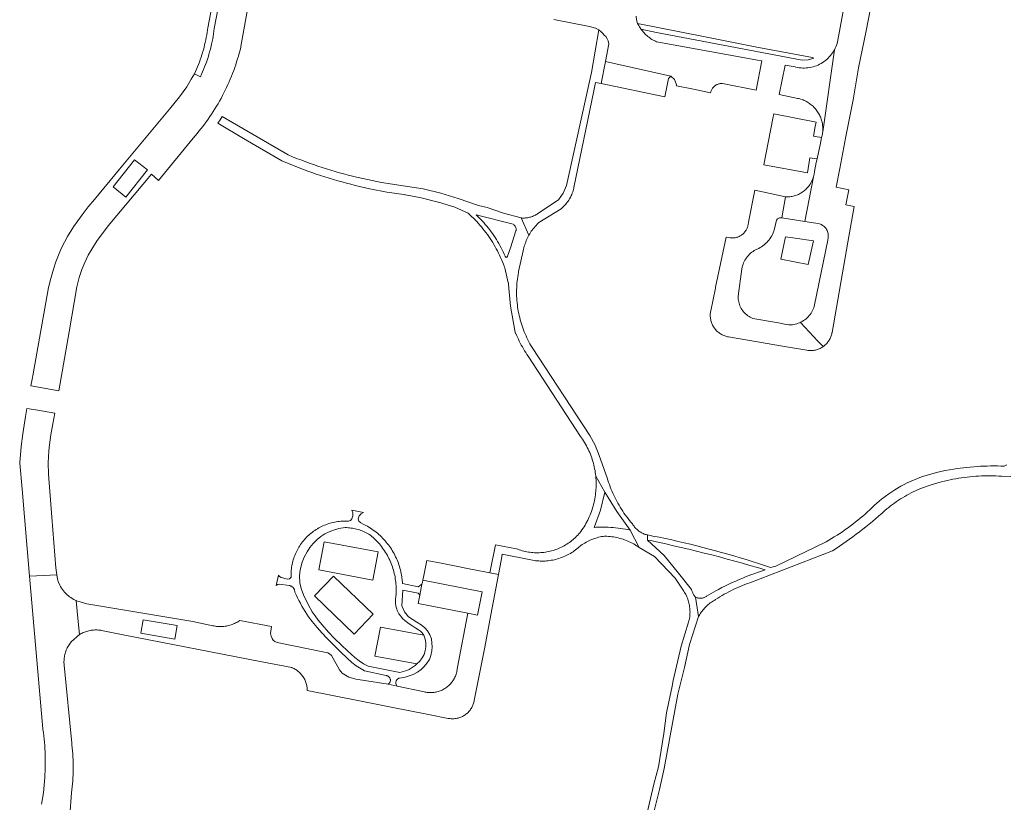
# Model space of a CAD drawing. Extents: x 152825 to 164088, y 457113 to 463005.
# Tile 127 of 256: x 157054 to 157233, y 460270 to 460412. Entities that reach past the tile are written whole.
import ezdxf

# ---------------------------------------------------------------- set-up
doc = ezdxf.new("R2010")
doc.units = 0
doc.header["$LTSCALE"] = 0.5
for name, color, linetype, lineweight in [('B-PV-VH-GESLOTENVERHARDING_ASFALT-GV', 251, 'CONTINUOUS', 18), ('B-PV-VH-GESLOTENVERHARDING_KUNSTSTOF-GV', 251, 'CONTINUOUS', 18), ('B-PV-VH-HALFVERHARDING_GRASBETONSTEEN-GV', 251, 'CONTINUOUS', 18), ('B-PV-VH-HALFVERHARDING_GRAVEL-GV', 251, 'CONTINUOUS', 18), ('B-PV-VH-ONVERHARD-GV', 251, 'CONTINUOUS', 18), ('B-PV-VH-ONVERHARD_BOOMSCHORS-GV', 251, 'CONTINUOUS', 18), ('B-PV-VH-OPENVERHARDING_BETONSTRAATSTEEN-GV', 251, 'CONTINUOUS', 18), ('B-PV-VH-OPENVERHARDING_SIERBESTRATING-GV', 251, 'CONTINUOUS', 18), ('B-PV-VH-OPENVERHARDING_STRAATBAKSTEEN-GV', 251, 'CONTINUOUS', 18)]:
    doc.layers.add(name, color=color, linetype=linetype, lineweight=lineweight)

msp = doc.modelspace()

# ---------------------------------------------------------------- linework, layer by layer
at = {"layer": 'B-PV-VH-GESLOTENVERHARDING_ASFALT-GV', "flags": 128}
for points in [[(157127.357, 460309.376), (157126.661, 460308.907), (157123.795, 460309.517), (157123.732, 460310.328), (157123.723, 460310.408), (157123.68, 460310.724), (157123.63, 460311.04), (157123.572, 460311.354), (157123.506, 460311.667), (157123.432, 460311.977), (157123.35, 460312.286), (157123.261, 460312.593), (157123.164, 460312.898), (157123.06, 460313.199), (157122.947, 460313.499), (157122.828, 460313.795), (157122.701, 460314.088), (157122.567, 460314.378), (157122.425, 460314.664), (157122.277, 460314.947), (157122.121, 460315.226), (157121.959, 460315.501), (157121.789, 460315.772), (157121.613, 460316.039), (157121.431, 460316.301), (157121.241, 460316.558), (157121.046, 460316.811), (157120.844, 460317.058), (157120.636, 460317.301), (157120.422, 460317.538), (157120.202, 460317.77), (157119.976, 460317.996), (157119.745, 460318.216), (157119.508, 460318.431), (157119.266, 460318.64), (157119.019, 460318.842), (157118.767, 460319.038), (157118.51, 460319.228), (157118.249, 460319.412), (157117.983, 460319.588), (157117.712, 460319.758), (157117.438, 460319.922), (157117.159, 460320.078), (157116.692, 460320.32), (157116.216, 460320.542), (157115.877, 460320.845), (157115.787, 460321.291), (157115.953, 460321.796), (157116.29, 460322.175), (157116.746, 460322.399), (157114.577, 460322.822), (157114.807, 460322.35), (157114.78, 460321.826), (157114.605, 460321.269), (157114.376, 460320.956), (157114.003, 460320.851), (157113.723, 460320.864), (157113.442, 460320.869), (157113.161, 460320.865), (157112.88, 460320.854), (157112.6, 460320.835), (157112.321, 460320.808), (157112.042, 460320.772), (157111.765, 460320.729), (157111.488, 460320.678), (157111.214, 460320.62), (157110.941, 460320.553), (157110.67, 460320.479), (157110.402, 460320.397), (157110.136, 460320.307), (157109.872, 460320.21), (157109.612, 460320.105), (157109.354, 460319.993), (157109.1, 460319.874), (157108.849, 460319.747), (157108.602, 460319.614), (157108.359, 460319.473), (157108.12, 460319.326), (157107.886, 460319.171), (157107.655, 460319.011), (157107.43, 460318.843), (157107.209, 460318.67), (157106.994, 460318.49), (157106.783, 460318.304), (157106.578, 460318.112), (157106.379, 460317.914), (157106.185, 460317.711), (157105.997, 460317.502), (157105.815, 460317.288), (157105.639, 460317.069), (157105.47, 460316.845), (157105.307, 460316.617), (157105.151, 460316.383), (157105.001, 460316.146), (157104.858, 460315.904), (157104.722, 460315.658), (157104.593, 460315.409), (157104.472, 460315.156), (157104.357, 460314.899), (157104.25, 460314.64), (157104.151, 460314.377), (157104.059, 460314.112), (157103.974, 460313.844), (157103.897, 460313.574), (157103.828, 460313.302), (157103.767, 460313.028), (157103.713, 460312.752), (157103.668, 460312.475), (157103.63, 460312.197), (157103.6, 460311.918), (157103.578, 460311.638), (157103.564, 460311.357), (157103.559, 460311.077), (157103.561, 460310.796), (157103.564, 460310.679), (157103.297, 460310.37), (157102.897, 460310.289), (157101.789, 460310.594), (157101.48, 460310.768), (157101.264, 460311.05), (157100.878, 460309.153), (157101.144, 460309.315), (157101.434, 460309.428), (157103.19, 460309.168), (157103.245, 460309.158), (157103.342, 460309.135), (157103.437, 460309.104), (157103.529, 460309.066), (157103.618, 460309.021), (157103.702, 460308.968), (157103.782, 460308.909), (157103.858, 460308.843), (157103.927, 460308.772), (157103.991, 460308.696), (157104.049, 460308.614), (157104.1, 460308.528), (157104.143, 460308.439), (157104.18, 460308.346), (157104.208, 460308.251), (157104.229, 460308.153), (157104.243, 460308.054), (157104.248, 460307.955), (157104.488, 460307.44), (157104.736, 460306.928), (157104.991, 460306.42), (157105.253, 460305.916), (157105.522, 460305.415), (157105.798, 460304.918), (157106.712, 460303.452), (157107.382, 460302.603), (157108.278, 460301.536), (157109.195, 460300.5), (157110.058, 460299.579), (157111.275, 460298.369), (157112.527, 460297.125), (157113.769, 460295.959), (157114.602, 460295.192), (157115.416, 460294.546), (157116.88, 460293.639), (157120.855, 460292.786), (157120.913, 460292.778), (157120.993, 460292.76), (157121.071, 460292.735), (157121.146, 460292.702), (157121.218, 460292.661), (157121.286, 460292.615), (157121.348, 460292.561), (157121.405, 460292.502), (157121.457, 460292.438), (157121.501, 460292.369), (157121.539, 460292.295), (157121.569, 460292.219), (157121.592, 460292.14), (157121.607, 460292.059), (157121.615, 460291.977), (157121.614, 460291.895), (157121.605, 460291.813), (157121.588, 460291.733), (157121.564, 460291.654), (157121.532, 460291.579), (157121.493, 460291.506), (157121.447, 460291.438), (157121.394, 460291.375), (157121.336, 460291.317), (157121.272, 460291.265), (157121.204, 460291.219), (157122.835, 460290.874), (157122.622, 460291.28), (157122.614, 460291.32), (157122.604, 460291.404), (157122.602, 460291.489), (157122.608, 460291.573), (157122.622, 460291.657), (157122.644, 460291.739), (157122.673, 460291.818), (157122.71, 460291.895), (157122.753, 460291.967), (157122.804, 460292.035), (157122.861, 460292.098), (157122.923, 460292.155), (157122.99, 460292.207), (157123.062, 460292.251), (157123.138, 460292.289), (157123.217, 460292.319), (157123.298, 460292.342), (157124.319, 460292.516), (157125.003, 460292.714), (157125.768, 460292.995), (157126.536, 460293.406), (157127.193, 460293.911), (157127.779, 460294.445), (157128.319, 460295.078), (157128.724, 460295.725), (157128.993, 460296.405), (157129.156, 460297.28), (157129.209, 460298.012), (157129.175, 460298.7), (157129.059, 460299.441), (157128.81, 460300.184), (157128.388, 460300.909), (157127.878, 460301.433), (157127.21, 460301.983), (157126.448, 460302.483), (157125.734, 460302.902), (157124.908, 460303.485), (157124.154, 460304.401), (157123.669, 460305.483), (157123.889, 460308.303), (157126.656, 460307.768), (157126.951, 460307.411)], [(157119.384, 460315.261), (157109.554, 460317.1), (157108.598, 460311.989), (157118.428, 460310.15)]]:
    msp.add_lwpolyline(points, close=True, dxfattribs=at)
msp.add_lwpolyline([(157123.339, 460293.349), (157117.571, 460294.507), (157116.7, 460294.93), (157115.921, 460295.449), (157115.143, 460296.06), (157113.836, 460297.273), (157112.804, 460298.28), (157111.421, 460299.598), (157110.359, 460300.703), (157109.198, 460301.983), (157108.469, 460302.872), (157107.915, 460303.627), (157107.394, 460304.389), (157106.713, 460305.602), (157105.83, 460307.461), (157105.399, 460308.607), (157105.159, 460309.622), (157105.097, 460310.909), (157105.2, 460312.018), (157105.56, 460313.38), (157105.963, 460314.327), (157106.481, 460315.253), (157106.973, 460316.034), (157107.592, 460316.78), (157108.311, 460317.492), (157108.964, 460318.082), (157109.675, 460318.558), (157110.464, 460318.931), (157111.271, 460319.231), (157112.24, 460319.499), (157113.397, 460319.677), (157113.661, 460319.67), (157113.925, 460319.656), (157114.188, 460319.634), (157114.45, 460319.603), (157114.711, 460319.565), (157114.97, 460319.519), (157115.229, 460319.465), (157115.485, 460319.403), (157115.74, 460319.333), (157115.992, 460319.256), (157116.242, 460319.171), (157116.489, 460319.079), (157116.733, 460318.979), (157116.974, 460318.872), (157117.212, 460318.757), (157117.446, 460318.635), (157117.677, 460318.507), (157117.903, 460318.371), (157118.012, 460318.282), (157118.256, 460318.076), (157118.495, 460317.863), (157118.729, 460317.644), (157118.957, 460317.42), (157119.179, 460317.19), (157119.396, 460316.954), (157119.606, 460316.713), (157119.811, 460316.467), (157120.009, 460316.216), (157120.201, 460315.96), (157120.387, 460315.699), (157120.566, 460315.434), (157120.738, 460315.164), (157120.904, 460314.891), (157121.062, 460314.613), (157121.214, 460314.331), (157121.358, 460314.045), (157121.496, 460313.756), (157121.626, 460313.464), (157121.748, 460313.168), (157121.864, 460312.87), (157121.972, 460312.568), (157122.072, 460312.264), (157122.164, 460311.958), (157122.249, 460311.65), (157122.326, 460311.339), (157122.396, 460311.027), (157122.457, 460310.713), (157122.511, 460310.397), (157122.557, 460310.08), (157122.595, 460309.763), (157122.624, 460309.444), (157122.646, 460309.125), (157122.66, 460308.805), (157122.666, 460308.485), (157122.664, 460308.165), (157122.654, 460307.845), (157122.636, 460307.526), (157122.61, 460307.207), (157122.579, 460307.009), (157122.556, 460306.81), (157122.54, 460306.609), (157122.533, 460306.409), (157122.533, 460306.208), (157122.542, 460306.008), (157122.559, 460305.808), (157122.583, 460305.609), (157122.616, 460305.411), (157122.656, 460305.214), (157122.704, 460305.019), (157122.76, 460304.827), (157122.824, 460304.636), (157123.173, 460304.009), (157123.509, 460303.556), (157123.832, 460303.184), (157124.245, 460302.807), (157125.016, 460302.213), (157125.675, 460301.782), (157126.245, 460301.406), (157126.723, 460301.072), (157127.059, 460300.828), (157127.361, 460300.551), (157127.715, 460300.127)], dxfattribs=at)
at = {"layer": 'B-PV-VH-GESLOTENVERHARDING_ASFALT-GV'}
for points in [[(157127.715, 460300.127, -0.3380927), (157126.433, 460294.915)], [(157126.433, 460294.915, -0.1434089), (157123.339, 460293.349)]]:
    msp.add_lwpolyline(points, format="xyb", dxfattribs=at)
at = {"layer": 'B-PV-VH-GESLOTENVERHARDING_KUNSTSTOF-GV', "flags": 128}
msp.add_lwpolyline([(157115.036, 460300.328), (157118.498, 460303.936), (157111.272, 460310.871), (157107.81, 460307.263)], close=True, dxfattribs=at)
at = {"layer": 'B-PV-VH-HALFVERHARDING_GRASBETONSTEEN-GV', "flags": 128}
msp.add_lwpolyline([(157138.305, 460308.01), (157127.518, 460310.153), (157127.442, 460309.785), (157127.357, 460309.376), (157126.951, 460307.411), (157126.643, 460305.904), (157135.708, 460304.103), (157137.46, 460303.755)], close=True, dxfattribs=at)
at = {"layer": 'B-PV-VH-HALFVERHARDING_GRAVEL-GV', "flags": 128}
for points in [[(157158.561, 460399.055), (157158.875, 460400.586), (157159.905, 460400.374), (157160.691, 460404.368), (157161.332, 460407.627), (157161.181, 460408.139), (157160.978, 460408.532), (157160.737, 460408.912), (157160.488, 460409.205), (157160.239, 460409.482), (157159.918, 460409.802), (157159.471, 460410.127), (157158.173, 460402.37), (157153.608, 460381.851), (157153.036, 460380.47), (157152.151, 460379.266), (157148.423, 460376.785), (157148.271, 460376.678), (157148.115, 460376.578), (157147.955, 460376.484), (157147.791, 460376.398), (157147.623, 460376.319), (157147.452, 460376.247), (157147.278, 460376.182), (157147.102, 460376.126), (157146.923, 460376.076), (157146.742, 460376.035), (157146.56, 460376.001), (157146.376, 460375.975), (157146.192, 460375.957), (157146.006, 460375.948), (157145.821, 460375.946), (157145.636, 460375.952), (157145.451, 460375.966), (157145.383, 460375.973), (157146.788, 460372.833), (157146.927, 460373.071), (157147.072, 460373.305), (157147.224, 460373.534), (157147.382, 460373.759), (157147.547, 460373.979), (157147.718, 460374.194), (157147.896, 460374.405), (157148.079, 460374.61), (157148.269, 460374.809), (157148.464, 460375.003), (157148.6, 460375.132), (157152.648, 460377.647), (157152.825, 460377.8), (157152.997, 460377.958), (157153.163, 460378.123), (157153.323, 460378.293), (157153.478, 460378.468), (157153.626, 460378.648), (157153.768, 460378.834), (157153.904, 460379.024), (157154.033, 460379.219), (157154.155, 460379.418), (157154.271, 460379.621), (157154.38, 460379.828), (157154.481, 460380.039), (157154.575, 460380.253), (157154.661, 460380.47), (157154.741, 460380.69), (157154.812, 460380.912), (157154.876, 460381.137), (157154.933, 460381.364), (157154.967, 460381.522)], [(157137.201, 460376.553), (157143.919, 460374.833), (157144.03, 460374.753), (157144.131, 460374.66), (157144.22, 460374.557), (157144.297, 460374.443), (157144.359, 460374.322), (157144.408, 460374.194), (157144.441, 460374.061), (157144.458, 460373.925), (157144.459, 460373.788), (157144.445, 460373.652), (157144.434, 460373.596), (157143.415, 460370.552), (157142.888, 460369.046), (157142.871, 460368.979), (157142.84, 460368.917), (157142.795, 460368.864), (157142.739, 460368.823), (157142.678, 460368.796), (157142.591, 460368.821), (157142.474, 460368.977), (157142.46, 460369.012), (157142.288, 460369.403), (157142.108, 460369.79), (157141.921, 460370.174), (157141.727, 460370.555), (157141.525, 460370.932), (157141.317, 460371.305), (157141.102, 460371.674), (157140.88, 460372.039), (157140.651, 460372.4), (157140.416, 460372.756), (157140.174, 460373.108), (157139.925, 460373.455), (157139.67, 460373.798), (157139.408, 460374.136), (157139.14, 460374.469), (157138.866, 460374.797), (157138.586, 460375.119), (157138.3, 460375.436), (157138.008, 460375.748), (157137.71, 460376.055), (157137.407, 460376.355)], [(157165.204, 460319.223), (157164.765, 460319.311), (157164.325, 460319.391), (157163.883, 460319.464), (157163.44, 460319.528), (157162.996, 460319.584), (157162.551, 460319.633), (157162.105, 460319.674), (157161.658, 460319.706), (157161.211, 460319.731), (157160.764, 460319.747), (157160.316, 460319.756), (157159.869, 460319.756), (157159.421, 460319.749), (157158.974, 460319.734), (157158.656, 460319.718), (157159.806, 460322.865), (157160.604, 460326.12), (157158.935, 460329.026), (157158.965, 460328.685), (157158.987, 460328.343), (157159.001, 460328.001), (157159.007, 460327.658), (157159.005, 460327.316), (157158.995, 460326.977), (157158.995, 460326.973), (157158.977, 460326.631), (157158.951, 460326.29), (157158.917, 460325.949), (157158.875, 460325.609), (157158.825, 460325.27), (157158.767, 460324.932), (157158.702, 460324.596), (157158.628, 460324.262), (157158.547, 460323.929), (157158.458, 460323.598), (157158.361, 460323.269), (157158.257, 460322.943), (157158.145, 460322.619), (157158.025, 460322.298), (157157.899, 460321.98), (157157.764, 460321.665), (157157.623, 460321.353), (157157.474, 460321.045), (157157.379, 460320.86), (157157.318, 460320.74), (157157.155, 460320.438), (157156.984, 460320.141), (157156.807, 460319.848), (157156.624, 460319.559), (157156.433, 460319.274), (157156.236, 460318.994), (157156.205, 460318.954), (157156.025, 460318.733), (157155.84, 460318.518), (157155.648, 460318.307), (157155.451, 460318.103), (157155.248, 460317.903), (157155.039, 460317.71), (157154.825, 460317.523), (157154.606, 460317.341), (157154.382, 460317.166), (157154.153, 460316.997), (157153.92, 460316.835), (157153.682, 460316.679), (157153.439, 460316.531), (157153.193, 460316.389), (157152.942, 460316.254), (157152.688, 460316.126), (157152.431, 460316.005), (157152.17, 460315.892), (157151.906, 460315.786), (157151.639, 460315.687), (157151.37, 460315.596), (157151.175, 460315.535), (157150.903, 460315.457), (157150.628, 460315.387), (157150.351, 460315.324), (157150.073, 460315.269), (157149.793, 460315.223), (157149.512, 460315.184), (157149.23, 460315.152), (157148.947, 460315.13), (157148.664, 460315.114), (157148.38, 460315.107), (157148.097, 460315.108), (157147.813, 460315.117), (157147.53, 460315.134), (157147.247, 460315.159), (157146.966, 460315.192), (157146.685, 460315.233), (157146.405, 460315.281), (157146.128, 460315.338), (157145.851, 460315.402), (157145.577, 460315.474), (157145.305, 460315.554), (157145.035, 460315.641), (157144.767, 460315.736), (157144.503, 460315.839), (157140.7, 460316.544), (157139.697, 460311.461), (157141.257, 460311.168), (157141.736, 460313.687), (157141.954, 460314.838), (157147.161, 460313.795), (157147.442, 460313.743), (157147.723, 460313.698), (157148.006, 460313.662), (157148.29, 460313.633), (157148.575, 460313.612), (157148.86, 460313.6), (157149.145, 460313.595), (157149.43, 460313.598), (157149.715, 460313.61), (157150, 460313.629), (157150.284, 460313.656), (157150.567, 460313.692), (157150.849, 460313.735), (157151.13, 460313.786), (157151.409, 460313.845), (157151.687, 460313.911), (157151.962, 460313.986), (157152.235, 460314.068), (157152.506, 460314.158), (157152.774, 460314.255), (157153.04, 460314.36), (157153.302, 460314.472), (157153.561, 460314.592), (157153.817, 460314.718), (157154.069, 460314.852), (157154.317, 460314.993), (157154.561, 460315.141), (157154.801, 460315.296), (157155.036, 460315.457), (157155.267, 460315.625), (157155.493, 460315.799), (157155.714, 460315.979), (157155.929, 460316.166), (157156.097, 460316.318), (157156.241, 460316.424), (157156.466, 460316.582), (157156.695, 460316.732), (157156.929, 460316.876), (157157.167, 460317.013), (157157.408, 460317.143), (157157.653, 460317.266), (157157.902, 460317.382), (157158.154, 460317.49), (157158.409, 460317.591), (157158.667, 460317.685), (157158.928, 460317.771), (157159.19, 460317.849), (157159.455, 460317.92), (157159.723, 460317.982), (157159.991, 460318.038), (157160.262, 460318.085), (157160.533, 460318.124), (157160.636, 460318.122), (157160.938, 460318.109), (157161.239, 460318.089), (157161.539, 460318.06), (157161.839, 460318.024), (157162.137, 460317.979), (157162.435, 460317.927), (157162.731, 460317.867), (157163.025, 460317.799), (157163.317, 460317.723), (157163.607, 460317.64), (157163.895, 460317.549), (157164.18, 460317.45), (157164.462, 460317.344), (157164.742, 460317.231), (157165.019, 460317.11), (157165.292, 460316.981), (157165.561, 460316.846), (157165.828, 460316.703), (157166.09, 460316.554), (157166.348, 460316.397), (157166.602, 460316.234), (157166.851, 460316.064)]]:
    msp.add_lwpolyline(points, close=True, dxfattribs=at)
for points in [[(157168.858, 460265.545), (157170.523, 460272.081), (157171.385, 460275.918), (157173.828, 460289.405), (157175.038, 460294.234), (157175.998, 460298.43), (157177.635, 460303.496), (157177.071, 460307.052), (157176.969, 460307.166), (157176.873, 460307.284), (157176.784, 460307.408), (157176.701, 460307.536), (157176.625, 460307.668), (157176.556, 460307.804), (157176.494, 460307.944), (157176.44, 460308.086), (157176.393, 460308.231), (157176.354, 460308.379), (157176.347, 460308.408), (157173.947, 460311.409), (157171.337, 460314.64), (157168.329, 460317.421), (157168.344, 460318.341), (157168.271, 460318.357), (157168.095, 460318.402), (157167.922, 460318.454), (157167.75, 460318.514), (157167.582, 460318.581), (157167.417, 460318.656), (157167.255, 460318.738), (157167.097, 460318.827), (157166.943, 460318.923), (157166.793, 460319.026), (157166.648, 460319.135), (157166.508, 460319.25), (157166.374, 460319.372), (157166.244, 460319.499), (157166.121, 460319.632), (157166.003, 460319.77), (157165.892, 460319.913), (157165.787, 460320.061), (157165.688, 460320.213), (157165.597, 460320.37), (157165.337, 460320.671), (157165.069, 460320.992), (157164.808, 460321.318), (157164.554, 460321.649), (157164.305, 460321.984), (157164.063, 460322.325), (157163.828, 460322.67), (157163.6, 460323.019), (157163.378, 460323.373), (157163.163, 460323.731), (157162.954, 460324.093), (157162.753, 460324.459), (157162.559, 460324.828), (157162.372, 460325.202), (157162.192, 460325.579), (157162.019, 460325.959), (157161.854, 460326.342), (157161.696, 460326.729), (157161.546, 460327.118), (157161.403, 460327.511), (157161.267, 460327.906), (157161.139, 460328.303), (157161.019, 460328.703), (157159.578, 460332.783), (157158.84, 460334.644), (157157.885, 460336.403), (157147.363, 460352.423), (157147.162, 460352.761), (157146.968, 460353.104), (157146.781, 460353.45), (157146.601, 460353.8), (157146.428, 460354.153), (157146.262, 460354.51), (157146.104, 460354.87), (157145.953, 460355.234), (157145.81, 460355.6), (157145.674, 460355.969), (157145.545, 460356.341), (157145.424, 460356.715), (157145.311, 460357.092), (157145.205, 460357.471), (157145.107, 460357.852), (157145.017, 460358.235), (157144.935, 460358.62), (157144.86, 460359.006), (157144.794, 460359.394), (157144.735, 460359.783), (157144.684, 460360.174), (157144.641, 460360.565), (157144.606, 460360.957), (157144.58, 460361.349), (157144.56, 460361.742), (157144.55, 460362.135), (157144.547, 460362.529), (157144.552, 460362.922), (157144.565, 460363.316), (157144.586, 460363.709), (157144.615, 460364.101), (157144.652, 460364.493), (157144.697, 460364.883), (157144.75, 460365.273), (157144.81, 460365.662), (157144.879, 460366.05), (157144.914, 460366.23), (157145.749, 460370.005), (157145.806, 460370.274), (157145.87, 460370.542), (157145.942, 460370.807), (157146.021, 460371.071), (157146.109, 460371.331), (157146.204, 460371.59), (157146.306, 460371.845), (157146.416, 460372.097), (157146.533, 460372.346), (157146.657, 460372.592), (157146.788, 460372.833), (157145.383, 460375.973), (157142.171, 460376.849), (157139.184, 460377.847), (157137.617, 460378.235), (157133.919, 460379.522), (157130.782, 460380.494), (157127.598, 460381.276), (157125.176, 460381.605), (157120.013, 460382.391), (157114.908, 460383.496), (157114.714, 460383.545), (157113.92, 460383.748), (157113.128, 460383.96), (157112.338, 460384.179), (157111.955, 460384.289), (157111.55, 460384.406), (157110.765, 460384.641), (157109.982, 460384.883), (157109.201, 460385.133), (157108.422, 460385.391), (157107.647, 460385.656), (157106.874, 460385.929), (157106.103, 460386.209), (157105.336, 460386.497), (157104.571, 460386.792), (157103.809, 460387.095), (157103.05, 460387.405), (157091.068, 460394.397), (157090.671, 460393.78), (157090.263, 460393.17), (157094.934, 460390.432), (157101.895, 460386.35), (157103.848, 460385.534), (157105.821, 460384.768), (157106.589, 460384.485), (157107.359, 460384.21), (157108.132, 460383.942), (157108.908, 460383.682), (157109.686, 460383.43), (157110.467, 460383.185), (157111.249, 460382.948), (157112.035, 460382.718), (157112.822, 460382.497), (157113.612, 460382.282), (157114.403, 460382.076), (157115.197, 460381.877), (157115.992, 460381.686), (157116.79, 460381.503), (157116.857, 460381.489), (157117.589, 460381.328), (157117.876, 460381.267), (157120.97, 460380.676), (157124.085, 460380.203), (157124.232, 460380.183), (157124.379, 460380.164), (157127.185, 460379.593), (157130.275, 460378.844), (157130.369, 460378.812), (157133.312, 460377.945), (157135.732, 460376.836), (157136.056, 460376.542), (157136.374, 460376.243), (157136.687, 460375.938), (157136.994, 460375.627), (157137.296, 460375.311), (157137.591, 460374.989), (157137.881, 460374.662), (157138.165, 460374.33), (157138.442, 460373.992), (157138.713, 460373.649), (157138.978, 460373.302), (157139.237, 460372.95), (157139.489, 460372.593), (157139.734, 460372.231), (157139.973, 460371.865), (157140.205, 460371.495), (157140.43, 460371.121), (157140.648, 460370.742), (157140.86, 460370.36), (157141.064, 460369.974), (157141.261, 460369.584), (157141.451, 460369.19), (157141.634, 460368.793), (157141.81, 460368.393), (157141.978, 460367.99), (157142.139, 460367.584), (157142.292, 460367.175), (157142.331, 460367.066), (157142.36, 460367.022), (157142.389, 460366.9), (157143.043, 460364.188), (157143.051, 460364.155), (157143.077, 460363.881), (157143.448, 460359.932), (157144.224, 460355.49), (157144.323, 460354.922), (157144.415, 460354.985), (157144.543, 460354.67), (157144.7, 460354.303), (157144.865, 460353.939), (157145.036, 460353.578), (157145.215, 460353.221), (157145.402, 460352.867), (157145.595, 460352.518), (157145.795, 460352.172), (157146.002, 460351.83), (157146.215, 460351.493), (157146.436, 460351.16), (157146.663, 460350.831), (157156.172, 460336.242), (157156.337, 460336.012), (157156.53, 460335.73), (157156.718, 460335.443), (157156.898, 460335.152), (157157.072, 460334.856), (157157.238, 460334.557), (157157.398, 460334.254), (157157.55, 460333.947), (157157.625, 460333.786), (157157.695, 460333.637), (157157.833, 460333.323), (157157.964, 460333.007), (157158.087, 460332.687), (157158.203, 460332.365), (157158.311, 460332.04), (157158.411, 460331.712), (157158.504, 460331.382), (157158.589, 460331.051), (157158.666, 460330.717), (157158.736, 460330.381), (157158.798, 460330.045), (157158.851, 460329.706), (157158.897, 460329.367), (157158.935, 460329.026), (157160.604, 460326.12), (157162.769, 460322.581), (157165.204, 460319.223), (157166.851, 460316.064), (157169.64, 460314.42), (157173.373, 460310.471), (157174.806, 460308.306), (157174.938, 460308.112), (157175.063, 460307.913), (157175.182, 460307.71), (157175.293, 460307.504), (157175.398, 460307.293), (157175.495, 460307.08), (157175.585, 460306.863), (157175.667, 460306.643), (157175.742, 460306.42), (157175.809, 460306.195), (157175.869, 460305.968), (157175.92, 460305.739), (157175.964, 460305.508), (157176, 460305.276), (157176.028, 460305.043), (157176.049, 460304.809), (157176.061, 460304.575), (157176.065, 460304.34), (157176.061, 460304.105), (157176.049, 460303.871), (157176.029, 460303.637), (157176.002, 460303.404), (157175.966, 460303.172), (157175.922, 460302.941), (157175.871, 460302.712), (157175.812, 460302.484), (157175.806, 460302.464), (157174.479, 460298.112), (157173.023, 460291.864), (157172.831, 460290.877), (157171.8, 460286.016), (157171.29, 460282.245), (157170.309, 460276.197), (157169.5, 460273.07), (157167.185, 460263.152)], [(157233.644, 460331.087), (157233.163, 460330.854), (157232.546, 460330.874), (157231.929, 460330.885), (157231.312, 460330.889), (157230.695, 460330.885), (157230.078, 460330.872), (157229.461, 460330.852), (157228.845, 460330.823), (157228.229, 460330.787), (157227.613, 460330.743), (157226.999, 460330.69), (157226.385, 460330.63), (157225.771, 460330.562), (157225.159, 460330.486), (157224.547, 460330.402), (157223.998, 460330.319), (157222.408, 460330.043), (157220.829, 460329.713), (157218.139, 460328.907), (157215.553, 460327.811), (157214.97, 460327.515), (157214.395, 460327.205), (157213.275, 460326.544), (157212.191, 460325.828), (157210.848, 460324.822), (157209.574, 460323.731), (157209.164, 460323.333), (157208.741, 460322.933), (157208.313, 460322.539), (157207.879, 460322.152), (157207.44, 460321.769), (157206.995, 460321.394), (157206.546, 460321.024), (157206.091, 460320.661), (157205.632, 460320.303), (157205.167, 460319.953), (157204.698, 460319.608), (157204.224, 460319.27), (157203.746, 460318.939), (157203.263, 460318.614), (157202.776, 460318.296), (157202.284, 460317.984), (157201.788, 460317.68), (157201.288, 460317.382), (157200.784, 460317.091), (157198.921, 460316.194), (157191.656, 460312.698), (157190.708, 460312.427), (157189.602, 460312.797), (157188.495, 460313.16), (157187.384, 460313.515), (157186.271, 460313.863), (157185.156, 460314.202), (157184.038, 460314.535), (157182.919, 460314.859), (157181.797, 460315.176), (157180.673, 460315.485), (157179.546, 460315.786), (157178.418, 460316.08), (157177.288, 460316.366), (157176.156, 460316.644), (157175.022, 460316.914), (157173.886, 460317.177), (157172.748, 460317.432), (157171.609, 460317.679), (157170.468, 460317.918), (157169.325, 460318.149), (157168.344, 460318.341), (157168.329, 460317.421), (157168.877, 460317.307), (157170.279, 460317.008), (157171.68, 460316.702), (157173.078, 460316.388), (157174.475, 460316.067), (157175.87, 460315.737), (157177.264, 460315.4), (157178.655, 460315.055), (157180.045, 460314.702), (157181.432, 460314.341), (157182.817, 460313.973), (157184.201, 460313.597), (157185.582, 460313.213), (157186.961, 460312.822), (157188.337, 460312.423), (157189.712, 460312.016), (157186.298, 460310.782), (157185.655, 460310.517), (157185.015, 460310.245), (157184.378, 460309.966), (157183.744, 460309.679), (157183.114, 460309.385), (157182.487, 460309.084), (157181.864, 460308.776), (157181.244, 460308.46), (157180.736, 460308.195), (157179.075, 460307.207), (157178.977, 460307.136), (157178.874, 460307.072), (157178.768, 460307.015), (157178.657, 460306.965), (157178.544, 460306.922), (157178.428, 460306.887), (157178.31, 460306.859), (157178.191, 460306.84), (157178.071, 460306.828), (157177.95, 460306.825), (157177.829, 460306.829), (157177.708, 460306.841), (157177.589, 460306.861), (157177.471, 460306.89), (157177.356, 460306.925), (157177.243, 460306.969), (157177.133, 460307.019), (157177.071, 460307.052), (157177.635, 460303.496), (157177.745, 460303.705), (157177.861, 460303.911), (157177.985, 460304.112), (157178.116, 460304.31), (157178.253, 460304.502), (157178.396, 460304.69), (157178.546, 460304.873), (157178.702, 460305.051), (157178.863, 460305.223), (157179.031, 460305.39), (157179.204, 460305.551), (157179.382, 460305.706), (157179.566, 460305.855), (157179.754, 460305.998), (157179.947, 460306.134), (157180.145, 460306.264), (157180.347, 460306.387), (157180.553, 460306.503), (157180.716, 460306.588), (157181.103, 460306.841), (157181.495, 460307.087), (157181.89, 460307.327), (157182.29, 460307.56), (157182.694, 460307.786), (157183.101, 460308.004), (157183.512, 460308.216), (157183.927, 460308.42), (157184.345, 460308.618), (157184.767, 460308.808), (157185.192, 460308.99), (157185.62, 460309.166), (157186.051, 460309.334), (157186.485, 460309.494), (157186.912, 460309.644), (157201.985, 460315.476), (157202.611, 460315.882), (157203.233, 460316.295), (157203.851, 460316.715), (157204.464, 460317.141), (157205.072, 460317.573), (157205.676, 460318.013), (157206.275, 460318.458), (157206.869, 460318.91), (157207.459, 460319.369), (157208.043, 460319.833), (157208.622, 460320.304), (157209.197, 460320.781), (157209.766, 460321.265), (157210.33, 460321.754), (157210.754, 460322.129), (157210.839, 460322.208), (157211.165, 460322.503), (157211.496, 460322.793), (157211.832, 460323.076), (157212.174, 460323.354), (157212.52, 460323.625), (157212.872, 460323.889), (157213.228, 460324.148), (157213.588, 460324.399), (157213.954, 460324.644), (157214.323, 460324.883), (157214.697, 460325.115), (157215.075, 460325.339), (157215.457, 460325.557), (157215.843, 460325.768), (157216.233, 460325.972), (157216.626, 460326.169), (157217.023, 460326.359), (157217.424, 460326.541), (157217.827, 460326.716), (157219.518, 460327.358), (157221.252, 460327.871), (157221.287, 460327.881), (157221.793, 460328.015), (157222.301, 460328.142), (157222.811, 460328.26), (157223.323, 460328.371), (157223.836, 460328.475), (157224.351, 460328.57), (157224.867, 460328.657), (157225.385, 460328.737), (157225.903, 460328.808), (157226.423, 460328.872), (157226.943, 460328.928), (157227.465, 460328.976), (157227.987, 460329.015), (157228.509, 460329.047), (157229.032, 460329.071), (157229.556, 460329.087), (157230.079, 460329.095), (157230.603, 460329.095), (157231.126, 460329.086), (157231.65, 460329.07), (157232.172, 460329.046), (157232.695, 460329.014), (157234.388, 460328.974)]]:
    msp.add_lwpolyline(points, dxfattribs=at)
at = {"layer": 'B-PV-VH-ONVERHARD-GV', "flags": 128}
msp.add_lwpolyline([(157167.145, 460410.286), (157169.997, 460409.681), (157196.461, 460404.635), (157197.525, 460404.672), (157198.54, 460404.992), (157198.294, 460405.104), (157188.229, 460407.003), (157178.488, 460408.962), (157166.529, 460411.335), (157166.633, 460411.125), (157166.743, 460410.919), (157166.861, 460410.716), (157166.986, 460410.518), (157167.117, 460410.324)], close=True, dxfattribs=at)
at = {"layer": 'B-PV-VH-ONVERHARD_BOOMSCHORS-GV', "flags": 128}
msp.add_lwpolyline([(157195.149, 460372.3), (157193.389, 460372.549), (157192.567, 460368.47), (157197.539, 460367.51), (157198.497, 460371.826)], close=True, dxfattribs=at)
msp.add_lwpolyline([(157127.715, 460300.127), (157119.798, 460301.608), (157118.812, 460296.341), (157126.433, 460294.915)], dxfattribs=at)
at = {"layer": 'B-PV-VH-ONVERHARD_BOOMSCHORS-GV'}
msp.add_lwpolyline([(157126.433, 460294.915, 0.3380927), (157127.715, 460300.127)], format="xyb", dxfattribs=at)
at = {"layer": 'B-PV-VH-OPENVERHARDING_BETONSTRAATSTEEN-GV', "flags": 128}
for points in [[(157172.583, 460401.75), (157162.049, 460404.069), (157160.691, 460404.368), (157159.905, 460400.374), (157171.471, 460398.003), (157172.153, 460401.319)], [(157197.418, 460384.16), (157197.81, 460386.901), (157199.158, 460386.699), (157199.774, 460389.564), (157199.988, 460390.559), (157198.833, 460390.753), (157198.509, 460390.807), (157198.837, 460392.602), (157198.979, 460393.376), (157191.283, 460394.88), (157191.125, 460394.067), (157189.491, 460385.636)]]:
    msp.add_lwpolyline(points, close=True, dxfattribs=at)
at = {"layer": 'B-PV-VH-OPENVERHARDING_SIERBESTRATING-GV', "flags": 128}
for points in [[(157073.567, 460379.764), (157077.449, 460384.695), (157075.109, 460386.532), (157071.221, 460381.611)], [(157076.693, 460302.932), (157076.27, 460300.467), (157082.463, 460299.409), (157082.89, 460301.869)]]:
    msp.add_lwpolyline(points, close=True, dxfattribs=at)
at = {"layer": 'B-PV-VH-OPENVERHARDING_STRAATBAKSTEEN-GV', "flags": 128}
for points in [[(157096.781, 460447.743), (157089.61, 460410.394), (157089.549, 460409.916), (157089.48, 460409.439), (157089.429, 460408.95), (157089.318, 460408.49), (157089.224, 460408.017), (157089.123, 460407.546), (157088.984, 460406.959), (157088.897, 460406.61), (157088.771, 460406.144), (157088.638, 460405.681), (157088.469, 460405.133), (157088.377, 460404.801), (157088.192, 460404.307), (157088.028, 460403.854), (157087.856, 460403.404), (157087.677, 460402.957), (157087.49, 460402.513), (157087.295, 460402.072), (157087.093, 460401.635), (157086.008, 460402.148), (157085.428, 460401.19), (157084.593, 460399.797), (157083.296, 460397.96), (157081.452, 460395.743), (157072.403, 460384.843), (157067.857, 460379.325), (157066.72, 460377.973), (157065.626, 460376.531), (157064.05, 460374.343), (157062.956, 460372.594), (157061.85, 460370.536), (157061.412, 460369.478), (157060.831, 460367.986), (157060.379, 460366.631), (157059.9, 460364.937), (157059.51, 460363.335), (157056.67, 460347.621), (157056.495, 460346.639), (157056.281, 460345.442), (157058.335, 460345.079), (157061.347, 460344.546), (157063.232, 460355.266), (157064.654, 460363.445), (157065.076, 460365.126), (157065.541, 460366.583), (157066.065, 460367.893), (157066.709, 460369.174), (157067.344, 460370.266), (157068.334, 460371.841), (157069.122, 460372.918), (157070.355, 460374.517), (157078.192, 460383.906), (157079.45, 460382.795), (157085.752, 460390.444), (157086.118, 460390.862), (157086.479, 460391.284), (157086.833, 460391.712), (157087.181, 460392.145), (157087.522, 460392.583), (157087.858, 460393.026), (157088.187, 460393.474), (157088.509, 460393.926), (157088.825, 460394.383), (157089.134, 460394.844), (157089.437, 460395.31), (157089.733, 460395.78), (157090.022, 460396.255), (157090.304, 460396.733), (157090.579, 460397.216), (157090.848, 460397.702), (157091.109, 460398.192), (157091.363, 460398.686), (157091.61, 460399.183), (157091.85, 460399.685), (157092.082, 460400.189), (157092.308, 460400.697), (157092.526, 460401.207), (157092.736, 460401.722), (157092.94, 460402.238), (157093.135, 460402.758), (157093.323, 460403.281), (157093.504, 460403.806), (157093.677, 460404.334), (157093.843, 460404.864), (157094.001, 460405.397), (157094.151, 460405.932), (157094.293, 460406.469), (157094.428, 460407.008), (157094.456, 460407.125), (157101.238, 460444.911)], [(157095.599, 460447.952), (157088.418, 460410.535), (157088.37, 460410.153), (157088.305, 460409.692), (157088.231, 460409.232), (157088.15, 460408.774), (157088.061, 460408.317), (157087.964, 460407.862), (157087.86, 460407.408), (157087.747, 460406.956), (157087.627, 460406.506), (157087.499, 460406.059), (157087.363, 460405.614), (157087.22, 460405.171), (157087.069, 460404.73), (157086.911, 460404.292), (157086.745, 460403.858), (157086.572, 460403.425), (157086.391, 460402.996), (157086.203, 460402.571), (157086.008, 460402.148), (157087.093, 460401.635), (157087.295, 460402.072), (157087.49, 460402.513), (157087.677, 460402.957), (157087.856, 460403.404), (157088.028, 460403.854), (157088.192, 460404.307), (157088.377, 460404.801), (157088.469, 460405.133), (157088.638, 460405.681), (157088.771, 460406.144), (157088.897, 460406.61), (157088.984, 460406.959), (157089.123, 460407.546), (157089.224, 460408.017), (157089.318, 460408.49), (157089.429, 460408.95), (157089.48, 460409.439), (157089.549, 460409.916), (157089.61, 460410.394), (157096.781, 460447.743)], [(157205.394, 460421.777), (157202.943, 460408.299), (157202.874, 460407.989), (157202.79, 460407.683), (157202.69, 460407.381), (157202.576, 460407.085), (157202.446, 460406.795), (157202.303, 460406.512), (157200.177, 460391.617), (157200.154, 460391.405), (157200.124, 460391.193), (157199.988, 460390.559), (157199.774, 460389.564), (157199.158, 460386.699), (157199.011, 460386.016), (157198.668, 460384.42), (157198.601, 460383.908), (157198.481, 460383.406), (157196.9, 460375.321), (157198.907, 460375.008), (157199.592, 460374.887), (157199.77, 460374.826), (157199.942, 460374.75), (157200.107, 460374.66), (157200.264, 460374.556), (157200.411, 460374.44), (157200.549, 460374.311), (157200.674, 460374.171), (157200.787, 460374.021), (157200.887, 460373.861), (157200.973, 460373.694), (157201.045, 460373.52), (157201.102, 460373.341), (157201.143, 460373.157), (157201.168, 460372.971), (157201.178, 460372.783), (157201.171, 460372.595), (157201.15, 460372.417), (157201.08, 460371.943), (157198.705, 460360.147), (157198.634, 460359.882), (157198.548, 460359.622), (157198.447, 460359.368), (157198.331, 460359.12), (157198.201, 460358.878), (157198.057, 460358.645), (157197.899, 460358.421), (157197.729, 460358.207), (157197.547, 460358.002), (157197.352, 460357.809), (157197.148, 460357.627), (157196.932, 460357.458), (157196.707, 460357.301), (157196.474, 460357.158), (157196.232, 460357.029), (157196.146, 460356.989), (157199.319, 460353.549), (157200.236, 460352.572), (157200.38, 460352.678), (157200.52, 460352.79), (157200.654, 460352.908), (157200.783, 460353.032), (157200.906, 460353.161), (157201.023, 460353.297), (157201.134, 460353.437), (157201.239, 460353.582), (157201.337, 460353.731), (157201.428, 460353.885), (157201.512, 460354.043), (157201.59, 460354.204), (157201.66, 460354.369), (157201.722, 460354.536), (157201.777, 460354.706), (157201.824, 460354.879), (157201.864, 460355.053), (157201.88, 460355.138), (157204.727, 460371.582), (157205.923, 460378.071), (157204.408, 460378.375), (157204.904, 460381.043), (157202.6, 460381.543), (157203.279, 460384.925), (157204.393, 460390.762), (157205.689, 460397.414), (157206.677, 460403.25), (157208.06, 460409.99), (157209.187, 460415.689)], [(157151.344, 460412.05), (157157.817, 460410.773), (157158.872, 460410.44), (157159.471, 460410.127), (157159.918, 460409.802), (157160.239, 460409.482), (157160.488, 460409.205), (157160.737, 460408.912), (157160.978, 460408.532), (157161.181, 460408.139), (157161.332, 460407.627), (157160.691, 460404.368), (157162.049, 460404.069), (157172.583, 460401.75), (157173.215, 460401.153), (157173.561, 460400.355), (157173.583, 460400.164), (157173.586, 460399.972), (157176.678, 460399.354), (157179.796, 460398.731), (157179.818, 460398.824), (157179.854, 460398.949), (157179.898, 460399.071), (157179.949, 460399.191), (157180.008, 460399.307), (157180.073, 460399.419), (157180.146, 460399.527), (157180.225, 460399.63), (157180.31, 460399.729), (157180.401, 460399.822), (157180.497, 460399.909), (157180.599, 460399.99), (157180.705, 460400.065), (157180.816, 460400.133), (157180.931, 460400.194), (157181.049, 460400.247), (157181.171, 460400.294), (157181.295, 460400.333), (157181.421, 460400.364), (157181.549, 460400.387), (157181.678, 460400.403), (157181.808, 460400.411), (157181.938, 460400.41), (157188.079, 460399.202), (157189.142, 460404.505), (157188.32, 460404.654), (157170.031, 460407.962), (157169.982, 460407.983), (157169.769, 460408.08), (157169.56, 460408.185), (157169.354, 460408.296), (157169.152, 460408.415), (157168.955, 460408.541), (157168.761, 460408.673), (157168.573, 460408.811), (157168.389, 460408.957), (157168.21, 460409.108), (157168.036, 460409.265), (157167.869, 460409.428), (157167.706, 460409.597), (157167.55, 460409.771), (157167.399, 460409.95), (157167.255, 460410.135), (157167.145, 460410.286), (157167.117, 460410.324), (157166.986, 460410.518), (157166.861, 460410.716), (157166.743, 460410.919), (157166.633, 460411.125), (157166.529, 460411.335), (157166.352, 460411.988), (157166.273, 460412.66)], [(157063.377, 460267.354), (157063.682, 460271.465), (157063.745, 460272.007), (157063.801, 460272.55), (157063.848, 460273.093), (157063.888, 460273.637), (157063.92, 460274.182), (157063.943, 460274.727), (157063.959, 460275.272), (157063.966, 460275.818), (157063.966, 460276.363), (157063.957, 460276.909), (157063.941, 460277.454), (157063.917, 460277.999), (157063.884, 460278.544), (157063.844, 460279.088), (157063.795, 460279.631), (157063.739, 460280.174), (157063.7, 460280.512), (157062.322, 460294.699), (157062.307, 460294.896), (157062.297, 460295.112), (157062.296, 460295.328), (157062.303, 460295.543), (157062.318, 460295.759), (157062.341, 460295.974), (157062.372, 460296.188), (157062.41, 460296.4), (157062.457, 460296.611), (157062.511, 460296.82), (157062.573, 460297.027), (157062.643, 460297.231), (157062.72, 460297.433), (157062.804, 460297.632), (157062.896, 460297.827), (157062.995, 460298.019), (157063.101, 460298.207), (157063.214, 460298.392), (157063.334, 460298.571), (157063.46, 460298.747), (157063.593, 460298.917), (157065.122, 460300.243), (157064.753, 460303.829), (157064.485, 460306.439), (157064.356, 460306.494), (157064.08, 460306.631), (157063.811, 460306.782), (157063.551, 460306.946), (157063.299, 460307.124), (157063.057, 460307.314), (157062.964, 460307.396), (157062.825, 460307.517), (157062.604, 460307.731), (157062.395, 460307.957), (157062.197, 460308.194), (157062.012, 460308.44), (157061.84, 460308.695), (157061.681, 460308.959), (157061.537, 460309.231), (157061.523, 460309.259), (157061.328, 460309.69), (157061.137, 460310.304), (157061.019, 460311.111), (157058.597, 460310.982), (157056.05, 460310.846), (157058.462, 460283.114), (157058.479, 460282.992), (157058.557, 460282.411), (157058.627, 460281.83), (157058.688, 460281.247), (157058.742, 460280.665), (157058.788, 460280.081), (157058.826, 460279.496), (157058.855, 460278.912), (157058.877, 460278.326), (157058.891, 460277.741), (157058.897, 460277.156), (157058.895, 460276.57), (157058.885, 460275.985), (157058.866, 460275.4), (157058.84, 460274.815), (157058.806, 460274.23), (157058.55, 460271.485), (157058.214, 460269.405)]]:
    msp.add_lwpolyline(points, dxfattribs=at)
for points in [[(157200.177, 460391.617), (157202.303, 460406.512), (157202.145, 460406.237), (157201.973, 460405.97), (157201.788, 460405.712), (157201.591, 460405.463), (157201.381, 460405.225), (157201.159, 460404.997), (157200.927, 460404.782), (157200.683, 460404.578), (157200.532, 460404.463), (157200.43, 460404.386), (157200.167, 460404.208), (157199.896, 460404.043), (157199.617, 460403.892), (157199.33, 460403.755), (157199.037, 460403.633), (157198.738, 460403.525), (157198.435, 460403.433), (157198.127, 460403.356), (157197.815, 460403.295), (157197.501, 460403.25), (157197.185, 460403.22), (157196.867, 460403.207), (157196.55, 460403.21), (157196.233, 460403.228), (157195.917, 460403.262), (157195.604, 460403.313), (157195.293, 460403.379), (157195.159, 460403.413), (157193.356, 460403.74), (157192.295, 460398.373), (157195.662, 460397.699), (157195.817, 460397.664), (157196.023, 460397.611), (157196.228, 460397.549), (157196.431, 460397.48), (157196.63, 460397.404), (157196.827, 460397.32), (157197.02, 460397.229), (157197.21, 460397.13), (157197.396, 460397.025), (157197.578, 460396.913), (157197.755, 460396.794), (157197.928, 460396.668), (157198.096, 460396.536), (157198.259, 460396.398), (157198.417, 460396.254), (157198.569, 460396.104), (157198.716, 460395.948), (157198.857, 460395.787), (157198.991, 460395.621), (157199.12, 460395.45), (157199.241, 460395.275), (157199.356, 460395.095), (157199.464, 460394.91), (157199.566, 460394.722), (157199.66, 460394.53), (157199.747, 460394.335), (157199.826, 460394.136), (157199.899, 460393.935), (157199.963, 460393.731), (157200.02, 460393.525), (157200.069, 460393.317), (157200.11, 460393.108), (157200.144, 460392.896), (157200.169, 460392.684), (157200.187, 460392.471), (157200.196, 460392.258), (157200.198, 460392.044), (157200.191, 460391.83)], [(157075.109, 460386.532), (157077.449, 460384.695), (157073.567, 460379.764), (157071.221, 460381.611)], [(157196.9, 460375.321), (157198.481, 460383.406), (157198.236, 460382.745), (157197.901, 460382.125), (157197.863, 460382.067), (157197.75, 460381.901), (157197.63, 460381.74), (157197.505, 460381.584), (157197.372, 460381.433), (157197.234, 460381.287), (157197.091, 460381.147), (157196.941, 460381.013), (157196.787, 460380.885), (157196.627, 460380.763), (157196.463, 460380.648), (157196.295, 460380.539), (157196.122, 460380.437), (157195.945, 460380.342), (157195.764, 460380.254), (157195.581, 460380.174), (157195.394, 460380.1), (157195.204, 460380.035), (157195.012, 460379.977), (157194.818, 460379.926), (157194.622, 460379.883), (157194.424, 460379.849), (157194.225, 460379.822), (157194.026, 460379.803), (157193.825, 460379.792), (157193.625, 460379.789), (157193.424, 460379.794), (157192.761, 460375.968)], [(157193.424, 460379.794), (157187.819, 460381.006), (157186.676, 460375.176), (157186.668, 460375.022), (157186.652, 460374.87), (157186.628, 460374.719), (157186.597, 460374.57), (157186.557, 460374.422), (157186.51, 460374.277), (157186.455, 460374.134), (157186.393, 460373.994), (157186.324, 460373.858), (157186.248, 460373.725), (157186.165, 460373.597), (157186.075, 460373.473), (157185.979, 460373.354), (157185.876, 460373.241), (157185.768, 460373.132), (157185.655, 460373.03), (157185.536, 460372.934), (157185.413, 460372.844), (157185.284, 460372.76), (157185.152, 460372.683), (157185.016, 460372.614), (157184.876, 460372.552), (157184.734, 460372.497), (157184.589, 460372.449), (157184.441, 460372.409), (157184.291, 460372.377), (157184.14, 460372.353), (157183.988, 460372.337), (157183.836, 460372.329), (157183.683, 460372.328), (157183.53, 460372.336), (157183.378, 460372.352), (157182.63, 460372.498), (157180.721, 460363.375), (157180.685, 460363.204), (157179.823, 460359.089), (157179.791, 460358.913), (157179.766, 460358.736), (157179.75, 460358.558), (157179.741, 460358.38), (157179.74, 460358.201), (157179.748, 460358.023), (157179.763, 460357.845), (157179.787, 460357.667), (157179.818, 460357.491), (157179.857, 460357.317), (157179.904, 460357.144), (157179.959, 460356.974), (157180.021, 460356.807), (157180.09, 460356.642), (157180.167, 460356.481), (157180.251, 460356.323), (157180.342, 460356.169), (157180.44, 460356.02), (157180.544, 460355.875), (157180.655, 460355.734), (157180.772, 460355.599), (157180.895, 460355.47), (157181.023, 460355.345), (157181.157, 460355.227), (157181.297, 460355.115), (157181.44, 460355.009), (157181.589, 460354.91), (157181.742, 460354.817), (157181.899, 460354.732), (157182.059, 460354.653), (157182.223, 460354.582), (157182.39, 460354.518), (157182.56, 460354.462), (157182.732, 460354.413), (157182.906, 460354.372), (157183.064, 460354.342), (157186.594, 460353.723), (157193.243, 460352.586), (157197.271, 460351.909), (157197.448, 460351.883), (157197.626, 460351.864), (157197.804, 460351.854), (157197.983, 460351.852), (157198.162, 460351.857), (157198.34, 460351.871), (157198.518, 460351.893), (157198.694, 460351.922), (157198.869, 460351.96), (157199.042, 460352.005), (157199.213, 460352.058), (157199.381, 460352.118), (157199.547, 460352.186), (157199.709, 460352.261), (157199.868, 460352.344), (157200.023, 460352.433), (157200.174, 460352.529), (157200.236, 460352.572), (157199.319, 460353.549), (157196.146, 460356.989), (157195.984, 460356.914), (157195.729, 460356.813), (157195.468, 460356.728), (157195.203, 460356.658), (157194.935, 460356.604), (157194.664, 460356.565), (157194.391, 460356.543), (157194.117, 460356.536), (157193.993, 460356.538), (157193.565, 460356.615), (157192.128, 460356.872), (157187.478, 460357.702), (157187.241, 460357.802), (157187.01, 460357.917), (157186.786, 460358.046), (157186.572, 460358.188), (157186.366, 460358.343), (157186.17, 460358.511), (157185.986, 460358.691), (157185.812, 460358.881), (157185.651, 460359.083), (157185.503, 460359.293), (157185.368, 460359.513), (157185.247, 460359.74), (157185.14, 460359.975), (157185.048, 460360.216), (157184.971, 460360.462), (157184.909, 460360.712), (157184.863, 460360.966), (157184.833, 460361.222), (157184.819, 460361.479), (157184.821, 460361.737), (157184.822, 460361.749), (157185.506, 460366.741), (157185.558, 460367.01), (157185.625, 460367.275), (157185.707, 460367.536), (157185.805, 460367.791), (157185.917, 460368.041), (157186.044, 460368.283), (157186.185, 460368.517), (157186.272, 460368.645), (157186.339, 460368.743), (157186.506, 460368.959), (157186.685, 460369.166), (157186.877, 460369.361), (157187.079, 460369.545), (157187.292, 460369.717), (157187.514, 460369.876), (157187.745, 460370.022), (157187.985, 460370.154), (157188.232, 460370.272), (157188.271, 460370.289), (157188.544, 460370.421), (157188.809, 460370.568), (157189.066, 460370.728), (157189.315, 460370.902), (157189.553, 460371.089), (157189.782, 460371.288), (157190, 460371.499), (157190.206, 460371.721), (157190.4, 460371.953), (157190.582, 460372.196), (157190.751, 460372.448), (157190.906, 460372.708), (157191.048, 460372.976), (157191.175, 460373.251), (157191.287, 460373.533), (157191.384, 460373.82), (157191.426, 460373.962), (157191.776, 460375.535), (157191.835, 460375.636), (157191.907, 460375.727), (157191.991, 460375.808), (157192.085, 460375.877), (157192.188, 460375.932), (157192.297, 460375.972), (157192.411, 460375.998), (157192.513, 460376.007), (157192.761, 460375.968)], [(157061.019, 460311.111), (157060.835, 460312.358), (157060.086, 460321.564), (157059.493, 460329.396), (157059.449, 460331.455), (157059.571, 460333.614), (157059.689, 460334.706), (157059.915, 460336.552), (157060.271, 460338.527), (157060.659, 460340.488), (157057.529, 460341.005), (157055.546, 460341.333), (157055.28, 460339.847), (157054.826, 460336.72), (157054.527, 460334.407), (157054.366, 460332.889), (157054.248, 460331.547), (157054.254, 460331.46), (157054.26, 460331.388), (157054.674, 460326.662), (157056.05, 460310.846), (157058.597, 460310.982)], [(157128.252, 460313.714), (157127.747, 460311.265), (157127.518, 460310.153), (157138.305, 460308.01), (157137.46, 460303.755), (157135.708, 460304.103), (157133.798, 460294.306), (157133.792, 460294.221), (157133.773, 460294.024), (157133.746, 460293.828), (157133.711, 460293.633), (157133.668, 460293.439), (157133.618, 460293.247), (157133.56, 460293.058), (157133.494, 460292.871), (157133.421, 460292.686), (157133.34, 460292.505), (157133.252, 460292.328), (157133.157, 460292.153), (157133.055, 460291.984), (157132.946, 460291.818), (157132.831, 460291.656), (157132.709, 460291.5), (157132.581, 460291.348), (157132.447, 460291.202), (157132.308, 460291.062), (157132.162, 460290.927), (157132.012, 460290.798), (157131.856, 460290.675), (157131.695, 460290.559), (157131.53, 460290.449), (157131.361, 460290.346), (157131.188, 460290.25), (157131.01, 460290.161), (157130.83, 460290.079), (157130.646, 460290.004), (157130.459, 460289.937), (157130.27, 460289.878), (157130.079, 460289.826), (157129.885, 460289.782), (157129.691, 460289.746), (157129.494, 460289.718), (157129.297, 460289.698), (157129.099, 460289.685), (157128.901, 460289.681), (157128.703, 460289.684), (157128.505, 460289.696), (157128.308, 460289.716), (157128.111, 460289.743), (157127.916, 460289.779), (157127.723, 460289.822), (157127.531, 460289.873), (157122.835, 460290.874), (157121.204, 460291.219), (157116.538, 460291.947), (157115.338, 460292.144), (157114.743, 460292.295), (157114.079, 460292.511), (157113.459, 460292.832), (157112.873, 460293.245), (157112.349, 460293.824), (157110.904, 460296.404), (157110.57, 460296.726), (157110.216, 460296.905), (157109.662, 460297.065), (157101.062, 460298.773), (157100.618, 460298.971), (157100.321, 460299.245), (157100.112, 460299.527), (157099.922, 460299.933), (157099.85, 460300.409), (157100.005, 460301.706), (157094.243, 460302.799), (157094.064, 460302.679), (157093.874, 460302.562), (157093.681, 460302.452), (157093.484, 460302.349), (157093.284, 460302.253), (157093.08, 460302.164), (157092.873, 460302.083), (157092.663, 460302.009), (157092.451, 460301.942), (157092.236, 460301.884), (157092.019, 460301.833), (157091.801, 460301.79), (157091.582, 460301.755), (157091.361, 460301.728), (157091.139, 460301.709), (157090.917, 460301.697), (157090.695, 460301.694), (157090.472, 460301.699), (157090.25, 460301.712), (157090.029, 460301.732), (157089.808, 460301.761), (157089.589, 460301.798), (157089.371, 460301.842), (157085.691, 460302.59), (157066.453, 460305.851), (157065.222, 460306.173), (157064.928, 460306.265), (157064.639, 460306.372), (157064.485, 460306.439), (157064.753, 460303.829), (157065.122, 460300.243), (157065.225, 460300.303), (157065.414, 460300.407), (157065.608, 460300.504), (157065.804, 460300.594), (157066.004, 460300.677), (157066.207, 460300.751), (157066.412, 460300.819), (157066.62, 460300.879), (157066.83, 460300.931), (157067.042, 460300.975), (157067.255, 460301.011), (157067.469, 460301.04), (157067.684, 460301.06), (157067.9, 460301.073), (157068.116, 460301.077), (157068.332, 460301.074), (157068.548, 460301.062), (157068.764, 460301.043), (157068.978, 460301.016), (157069.191, 460300.98), (157069.403, 460300.937), (157073.08, 460300.218), (157097.936, 460295.367), (157103.708, 460294.235), (157103.758, 460294.214), (157103.93, 460294.138), (157104.1, 460294.054), (157104.265, 460293.963), (157104.426, 460293.865), (157104.584, 460293.76), (157104.736, 460293.649), (157104.884, 460293.532), (157105.026, 460293.408), (157105.164, 460293.278), (157105.295, 460293.143), (157105.421, 460293.002), (157105.541, 460292.856), (157105.654, 460292.705), (157105.761, 460292.549), (157105.861, 460292.389), (157105.955, 460292.225), (157106.041, 460292.057), (157106.12, 460291.886), (157106.192, 460291.711), (157106.256, 460291.534), (157106.313, 460291.354), (157106.362, 460291.171), (157106.403, 460290.987), (157106.437, 460290.801), (157106.462, 460290.614), (157106.48, 460290.426), (157106.489, 460290.238), (157106.491, 460290.049), (157116.015, 460288.199), (157121.775, 460287.067), (157128.511, 460285.73), (157132.13, 460285.011), (157132.306, 460284.98), (157132.483, 460284.956), (157132.661, 460284.941), (157132.839, 460284.933), (157133.018, 460284.934), (157133.196, 460284.942), (157133.374, 460284.958), (157133.551, 460284.983), (157133.727, 460285.015), (157133.901, 460285.055), (157134.073, 460285.103), (157134.242, 460285.159), (157134.409, 460285.222), (157134.574, 460285.292), (157134.734, 460285.37), (157134.891, 460285.455), (157135.045, 460285.547), (157135.194, 460285.645), (157135.338, 460285.75), (157135.477, 460285.862), (157135.612, 460285.98), (157135.741, 460286.103), (157135.864, 460286.232), (157135.981, 460286.367), (157136.093, 460286.507), (157136.197, 460286.651), (157136.296, 460286.8), (157136.387, 460286.954), (157136.472, 460287.111), (157136.549, 460287.272), (157136.619, 460287.436), (157136.682, 460287.603), (157136.737, 460287.773), (157136.785, 460287.945), (157136.824, 460288.12), (157136.847, 460288.239), (157137.563, 460291.9), (157138.749, 460297.975), (157139.862, 460303.813), (157141.257, 460311.168), (157139.697, 460311.461), (157139.061, 460311.58), (157137.228, 460311.942), (157136.229, 460312.139), (157133.587, 460312.661), (157130.861, 460313.199)], [(157076.693, 460302.932), (157082.89, 460301.869), (157082.463, 460299.409), (157076.27, 460300.467)]]:
    msp.add_lwpolyline(points, close=True, dxfattribs=at)

doc.saveas('drawing.dxf')
